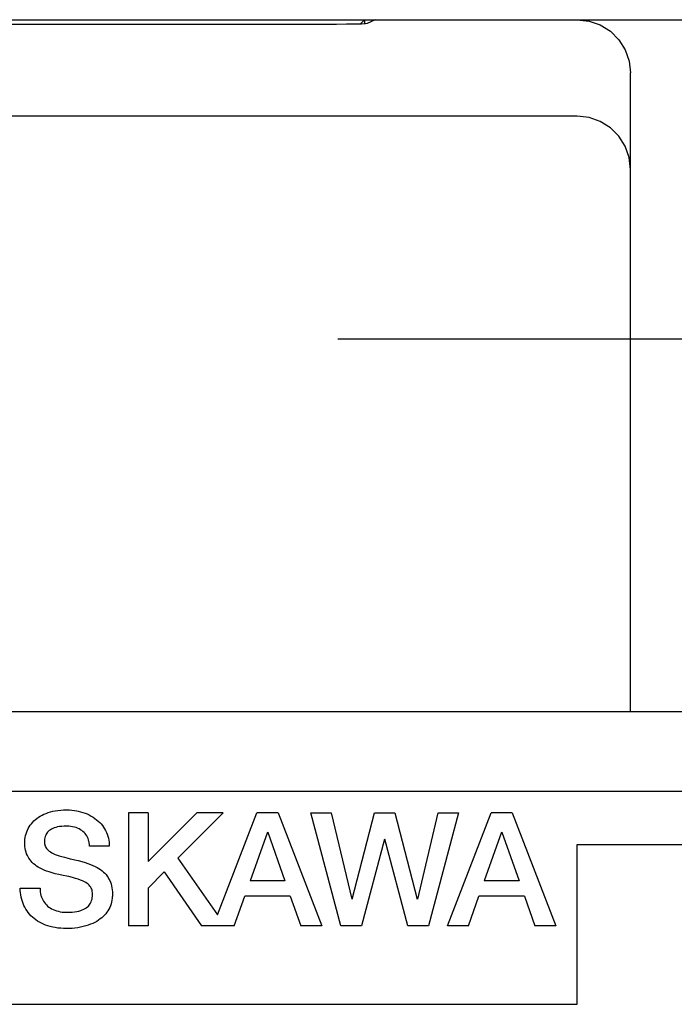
# Model space of a CAD drawing. Extents: x 129 to 1619, y 128 to 1105.
# Tile 18 of 27: x 974 to 986, y 816 to 835. Entities that reach past the tile are written whole.
import ezdxf

# ---------------------------------------------------------------- set-up
doc = ezdxf.new("R2010")
doc.units = 0
doc.header["$LTSCALE"] = 92.4
doc.linetypes.add('CENTER', pattern=[0.6, 0.375, -0.075, 0.075, -0.075])
for name, color, linetype in [('ALL_AXIS', 7, 'CONTINUOUS'), ('ALL_CURVE', 7, 'CONTINUOUS'), ('ALL_FEATURES', 7, 'CONTINUOUS')]:
    doc.layers.add(name, color=color, linetype=linetype)

msp = doc.modelspace()

# ---------------------------------------------------------------- linework, layer by layer
at = {"layer": 'ALL_AXIS', "color": 7, "linetype": 'CENTER'}
msp.add_line((991, 829), (979.5, 829), dxfattribs=at)
at = {"layer": 'ALL_CURVE', "color": 4, "linetype": 'CONTINUOUS'}
for p, q in [((1003, 820.5), (966, 820.5)), ((984, 816.5), (984, 819.5)), ((984, 819.5), (1003, 819.5)), ((966, 816.5), (984, 816.5))]:
    msp.add_line(p, q, dxfattribs=at)
at = {"layer": 'ALL_FEATURES', "color": 7, "linetype": 'CONTINUOUS'}
for p, q in [((843, 835), (997, 835)), ((979.478, 834.911), (979.053, 834.909)), ((980, 835), (979.918, 834.918)), ((980, 835), (980, 834.926)), ((980.2, 835), (980.052, 834.926)), ((985, 822), (985, 834)), ((984, 833.188), (935.147, 833.188)), ((836, 822), (1004, 822)), ((974.058, 820.103), (974.1, 820.115)), ((974.1, 820.115), (974.145, 820.126)), ((974.145, 820.126), (974.192, 820.135)), ((974.192, 820.135), (974.242, 820.143)), ((974.242, 820.143), (974.294, 820.148)), ((974.294, 820.148), (974.349, 820.151)), ((974.349, 820.151), (974.406, 820.152)), ((974.406, 820.152), (974.456, 820.151)), ((974.456, 820.151), (974.505, 820.148)), ((974.505, 820.148), (974.553, 820.142)), ((974.553, 820.142), (974.6, 820.135)), ((974.6, 820.135), (974.623, 820.13)), ((974.623, 820.13), (974.667, 820.119)), ((974.667, 820.119), (974.711, 820.107)), ((974.711, 820.107), (974.753, 820.092)), ((973.744, 819.893), (973.767, 819.921)), ((973.767, 819.921), (973.792, 819.947)), ((973.792, 819.947), (973.819, 819.971)), ((973.819, 819.971), (973.847, 819.994)), ((973.847, 819.994), (973.877, 820.016)), ((973.877, 820.016), (973.909, 820.036)), ((973.909, 820.036), (973.943, 820.055)), ((973.943, 820.055), (973.979, 820.073)), ((973.979, 820.073), (974.018, 820.088)), ((974.018, 820.088), (974.058, 820.103)), ((974.753, 820.092), (974.793, 820.076)), ((974.793, 820.076), (974.831, 820.058)), ((974.831, 820.058), (974.868, 820.038)), ((974.868, 820.038), (974.904, 820.016)), ((974.904, 820.016), (974.937, 819.993)), ((974.937, 819.993), (974.969, 819.969)), ((974.969, 819.969), (974.999, 819.943)), ((974.999, 819.943), (975.027, 819.916)), ((975.567, 820.1), (975.567, 817.975)), ((975.939, 820.1), (975.567, 820.1)), ((976.852, 820.1), (975.939, 819.181)), ((975.939, 820.1), (975.939, 819.181)), ((977.345, 820.1), (976.493, 819.243)), ((977.345, 820.1), (976.852, 820.1)), ((977.241, 818.181), (977.982, 820.1)), ((978.379, 820.1), (977.982, 820.1)), ((978.379, 820.1), (979.2, 817.975)), ((979.559, 817.975), (978.996, 820.1)), ((978.996, 820.1), (979.377, 820.1)), ((979.377, 820.1), (979.763, 818.475)), ((979.77, 818.475), (980.193, 820.1)), ((980.193, 820.1), (980.572, 820.1)), ((980.572, 820.1), (980.995, 818.475)), ((981.002, 818.476), (981.388, 820.1)), ((981.77, 820.1), (981.203, 817.975)), ((981.388, 820.1), (981.77, 820.1)), ((981.562, 817.975), (982.383, 820.1)), ((982.779, 820.1), (982.383, 820.1)), ((982.779, 820.1), (983.6, 817.975)), ((973.643, 819.705), (973.655, 819.739)), ((973.655, 819.739), (973.669, 819.772)), ((973.669, 819.772), (973.685, 819.804)), ((973.685, 819.804), (973.703, 819.835)), ((973.703, 819.835), (973.722, 819.865)), ((973.722, 819.865), (973.744, 819.893)), ((974.048, 819.735), (974.034, 819.717)), ((974.055, 819.743), (974.048, 819.735)), ((974.063, 819.751), (974.055, 819.743)), ((974.08, 819.767), (974.063, 819.751)), ((974.1, 819.781), (974.08, 819.767)), ((974.121, 819.793), (974.1, 819.781)), ((974.146, 819.805), (974.121, 819.793)), ((974.173, 819.815), (974.146, 819.805)), ((974.203, 819.824), (974.173, 819.815)), ((974.236, 819.832), (974.203, 819.824)), ((974.274, 819.838), (974.236, 819.832)), ((974.315, 819.843), (974.274, 819.838)), ((974.362, 819.846), (974.315, 819.843)), ((974.408, 819.847), (974.362, 819.846)), ((974.411, 819.847), (974.408, 819.847)), ((974.448, 819.845), (974.411, 819.847)), ((974.484, 819.842), (974.448, 819.845)), ((974.518, 819.836), (974.484, 819.842)), ((974.551, 819.829), (974.518, 819.836)), ((974.582, 819.82), (974.551, 819.829)), ((974.612, 819.808), (974.582, 819.82)), ((974.639, 819.796), (974.612, 819.808)), ((974.665, 819.781), (974.639, 819.796)), ((974.689, 819.765), (974.665, 819.781)), ((974.712, 819.748), (974.689, 819.765)), ((974.732, 819.729), (974.712, 819.748)), ((975.027, 819.916), (975.053, 819.888)), ((975.053, 819.888), (975.077, 819.858)), ((975.077, 819.858), (975.099, 819.827)), ((975.099, 819.827), (975.119, 819.795)), ((975.119, 819.795), (975.138, 819.763)), ((975.138, 819.763), (975.154, 819.729)), ((973.617, 819.57), (973.621, 819.602)), ((973.617, 819.545), (973.617, 819.57)), ((973.621, 819.602), (973.626, 819.636)), ((973.626, 819.636), (973.634, 819.671)), ((973.634, 819.671), (973.643, 819.705)), ((973.989, 819.576), (973.988, 819.545)), ((973.992, 819.605), (973.989, 819.576)), ((973.997, 819.631), (973.992, 819.605)), ((974.004, 819.655), (973.997, 819.631)), ((974.012, 819.678), (974.004, 819.655)), ((974.022, 819.698), (974.012, 819.678)), ((974.034, 819.717), (974.022, 819.698)), ((974.751, 819.709), (974.732, 819.729)), ((974.767, 819.688), (974.751, 819.709)), ((974.782, 819.665), (974.767, 819.688)), ((974.795, 819.641), (974.782, 819.665)), ((974.807, 819.616), (974.795, 819.641)), ((974.816, 819.59), (974.807, 819.616)), ((974.823, 819.562), (974.816, 819.59)), ((974.826, 819.547), (974.823, 819.562)), ((975.154, 819.729), (975.168, 819.694)), ((975.168, 819.694), (975.18, 819.659)), ((975.18, 819.659), (975.19, 819.622)), ((975.19, 819.622), (975.197, 819.585)), ((975.197, 819.585), (975.203, 819.547)), ((978.177, 819.733), (977.854, 818.821)), ((978.184, 819.733), (978.506, 818.821)), ((980.38, 819.6), (979.943, 817.975)), ((980.817, 817.975), (980.386, 819.6)), ((982.577, 819.733), (982.254, 818.821)), ((982.585, 819.733), (982.906, 818.821)), ((973.618, 819.504), (973.617, 819.545)), ((973.621, 819.466), (973.618, 819.504)), ((973.626, 819.429), (973.621, 819.466)), ((973.634, 819.394), (973.626, 819.429)), ((973.643, 819.361), (973.634, 819.394)), ((973.988, 819.545), (973.989, 819.524)), ((973.989, 819.524), (973.993, 819.503)), ((973.993, 819.503), (973.998, 819.484)), ((973.998, 819.484), (974.006, 819.465)), ((974.006, 819.465), (974.015, 819.447)), ((974.015, 819.447), (974.027, 819.429)), ((974.027, 819.429), (974.041, 819.412)), ((974.041, 819.412), (974.058, 819.395)), ((974.058, 819.395), (974.078, 819.379)), ((974.078, 819.379), (974.1, 819.363)), ((974.829, 819.533), (974.826, 819.547)), ((974.832, 819.502), (974.829, 819.533)), ((974.833, 819.47), (974.832, 819.502)), ((975.207, 819.47), (974.833, 819.47)), ((975.203, 819.547), (975.206, 819.509)), ((975.206, 819.509), (975.207, 819.47)), ((973.654, 819.33), (973.643, 819.361)), ((973.667, 819.299), (973.654, 819.33)), ((973.682, 819.27), (973.667, 819.299)), ((973.698, 819.243), (973.682, 819.27)), ((973.717, 819.216), (973.698, 819.243)), ((973.738, 819.19), (973.717, 819.216)), ((973.76, 819.166), (973.738, 819.19)), ((974.1, 819.363), (974.126, 819.347)), ((974.126, 819.347), (974.155, 819.332)), ((974.155, 819.332), (974.188, 819.317)), ((974.188, 819.317), (974.225, 819.303)), ((974.225, 819.303), (974.266, 819.289)), ((974.266, 819.289), (974.312, 819.276)), ((974.312, 819.276), (974.365, 819.263)), ((974.365, 819.263), (974.406, 819.253)), ((974.406, 819.253), (974.473, 819.236)), ((974.473, 819.236), (974.619, 819.201)), ((974.619, 819.201), (974.691, 819.182)), ((974.691, 819.182), (974.752, 819.165)), ((976.493, 819.243), (977.241, 818.181)), ((973.785, 819.142), (973.76, 819.166)), ((973.812, 819.12), (973.785, 819.142)), ((973.841, 819.098), (973.812, 819.12)), ((973.873, 819.077), (973.841, 819.098)), ((973.907, 819.057), (973.873, 819.077)), ((973.945, 819.038), (973.907, 819.057)), ((973.986, 819.02), (973.945, 819.038)), ((974.03, 819.002), (973.986, 819.02)), ((974.078, 818.986), (974.03, 819.002)), ((974.752, 819.165), (974.806, 819.147)), ((974.806, 819.147), (974.855, 819.129)), ((974.855, 819.129), (974.9, 819.111)), ((974.9, 819.111), (974.94, 819.091)), ((974.94, 819.091), (974.978, 819.072)), ((974.978, 819.072), (975.012, 819.051)), ((975.012, 819.051), (975.043, 819.03)), ((975.043, 819.03), (975.072, 819.008)), ((975.072, 819.008), (975.099, 818.985)), ((974.131, 818.97), (974.078, 818.986)), ((974.19, 818.954), (974.131, 818.97)), ((974.256, 818.938), (974.19, 818.954)), ((974.337, 818.921), (974.256, 818.938)), ((974.409, 818.907), (974.337, 818.921)), ((974.446, 818.899), (974.409, 818.907)), ((974.515, 818.882), (974.446, 818.899)), ((974.574, 818.866), (974.515, 818.882)), ((974.625, 818.85), (974.574, 818.866)), ((974.668, 818.835), (974.625, 818.85)), ((974.706, 818.819), (974.668, 818.835)), ((974.738, 818.804), (974.706, 818.819)), ((975.099, 818.985), (975.123, 818.961)), ((975.123, 818.961), (975.146, 818.936)), ((975.146, 818.936), (975.166, 818.909)), ((975.166, 818.909), (975.184, 818.882)), ((975.184, 818.882), (975.201, 818.854)), ((975.201, 818.854), (975.216, 818.824)), ((975.216, 818.824), (975.228, 818.793)), ((976.24, 818.988), (975.939, 818.685)), ((976.24, 818.988), (976.939, 817.975)), ((978.506, 818.821), (977.854, 818.821)), ((982.906, 818.821), (982.254, 818.821)), ((973.533, 818.682), (973.533, 818.684)), ((973.533, 818.684), (973.906, 818.684)), ((973.535, 818.638), (973.533, 818.682)), ((973.538, 818.596), (973.535, 818.638)), ((973.906, 818.684), (973.907, 818.647)), ((973.907, 818.647), (973.911, 818.612)), ((974.766, 818.788), (974.738, 818.804)), ((974.79, 818.772), (974.766, 818.788)), ((974.81, 818.756), (974.79, 818.772)), ((974.828, 818.739), (974.81, 818.756)), ((974.844, 818.722), (974.828, 818.739)), ((974.857, 818.704), (974.844, 818.722)), ((974.862, 818.694), (974.857, 818.704)), ((974.867, 818.685), (974.862, 818.694)), ((974.876, 818.665), (974.867, 818.685)), ((974.883, 818.644), (974.876, 818.665)), ((974.888, 818.621), (974.883, 818.644)), ((975.228, 818.793), (975.239, 818.761)), ((975.239, 818.761), (975.249, 818.726)), ((975.249, 818.726), (975.256, 818.69)), ((975.256, 818.69), (975.261, 818.652)), ((975.261, 818.652), (975.264, 818.612)), ((975.939, 818.685), (975.939, 817.975)), ((973.544, 818.554), (973.538, 818.596)), ((973.551, 818.512), (973.544, 818.554)), ((973.561, 818.472), (973.551, 818.512)), ((973.573, 818.433), (973.561, 818.472)), ((973.911, 818.612), (973.916, 818.578)), ((973.916, 818.578), (973.923, 818.546)), ((973.923, 818.546), (973.928, 818.531)), ((973.928, 818.531), (973.932, 818.516)), ((973.932, 818.516), (973.944, 818.487)), ((973.944, 818.487), (973.956, 818.46)), ((973.956, 818.46), (973.971, 818.435)), ((974.866, 818.425), (974.875, 818.448)), ((974.875, 818.448), (974.882, 818.473)), ((974.882, 818.473), (974.887, 818.5)), ((974.887, 818.5), (974.89, 818.529)), ((974.891, 818.597), (974.888, 818.621)), ((974.89, 818.529), (974.892, 818.56)), ((974.892, 818.57), (974.891, 818.597)), ((974.892, 818.56), (974.892, 818.57)), ((975.256, 818.455), (975.248, 818.419)), ((975.261, 818.492), (975.256, 818.455)), ((975.263, 818.511), (975.261, 818.492)), ((975.264, 818.53), (975.263, 818.511)), ((975.264, 818.612), (975.265, 818.57)), ((975.265, 818.57), (975.264, 818.53)), ((977.555, 817.975), (977.752, 818.534)), ((978.607, 818.534), (977.752, 818.534)), ((978.607, 818.534), (978.804, 817.975)), ((981.955, 817.975), (982.153, 818.534)), ((983.007, 818.534), (982.153, 818.534)), ((983.007, 818.534), (983.204, 817.975)), ((973.587, 818.395), (973.573, 818.433)), ((973.602, 818.358), (973.587, 818.395)), ((973.62, 818.323), (973.602, 818.358)), ((973.64, 818.288), (973.62, 818.323)), ((973.661, 818.255), (973.64, 818.288)), ((973.684, 818.224), (973.661, 818.255)), ((973.971, 818.435), (973.987, 818.41)), ((973.987, 818.41), (974.006, 818.387)), ((974.006, 818.387), (974.025, 818.366)), ((974.025, 818.366), (974.047, 818.346)), ((974.047, 818.346), (974.071, 818.327)), ((974.071, 818.327), (974.096, 818.31)), ((974.096, 818.31), (974.123, 818.294)), ((974.123, 818.294), (974.152, 818.28)), ((974.152, 818.28), (974.183, 818.267)), ((974.183, 818.267), (974.215, 818.256)), ((974.215, 818.256), (974.25, 818.247)), ((974.635, 818.253), (974.669, 818.263)), ((974.669, 818.263), (974.7, 818.274)), ((974.7, 818.274), (974.727, 818.286)), ((974.727, 818.286), (974.753, 818.3)), ((974.753, 818.3), (974.764, 818.307)), ((974.764, 818.307), (974.775, 818.314)), ((974.775, 818.314), (974.795, 818.33)), ((974.795, 818.33), (974.813, 818.346)), ((974.813, 818.346), (974.829, 818.364)), ((974.829, 818.364), (974.843, 818.383)), ((974.843, 818.383), (974.855, 818.403)), ((974.855, 818.403), (974.866, 818.425)), ((975.182, 818.259), (975.162, 818.231)), ((975.199, 818.289), (975.182, 818.259)), ((975.214, 818.32), (975.199, 818.289)), ((975.227, 818.352), (975.214, 818.32)), ((975.239, 818.385), (975.227, 818.352)), ((975.248, 818.419), (975.239, 818.385)), ((973.709, 818.194), (973.684, 818.224)), ((973.735, 818.165), (973.709, 818.194)), ((973.763, 818.138), (973.735, 818.165)), ((973.793, 818.112), (973.763, 818.138)), ((973.825, 818.087), (973.793, 818.112)), ((973.858, 818.065), (973.825, 818.087)), ((974.25, 818.247), (974.286, 818.239)), ((974.286, 818.239), (974.324, 818.234)), ((974.324, 818.234), (974.363, 818.231)), ((974.363, 818.231), (974.404, 818.229)), ((974.404, 818.229), (974.406, 818.229)), ((974.406, 818.229), (974.461, 818.231)), ((974.461, 818.231), (974.511, 818.234)), ((974.511, 818.234), (974.556, 818.239)), ((974.556, 818.239), (974.598, 818.245)), ((974.598, 818.245), (974.635, 818.253)), ((975.004, 818.081), (974.97, 818.059)), ((975.036, 818.103), (975.004, 818.081)), ((975.065, 818.126), (975.036, 818.103)), ((975.093, 818.151), (975.065, 818.126)), ((975.118, 818.176), (975.093, 818.151)), ((975.141, 818.203), (975.118, 818.176)), ((975.162, 818.231), (975.141, 818.203)), ((973.894, 818.043), (973.858, 818.065)), ((973.931, 818.024), (973.894, 818.043)), ((973.969, 818.005), (973.931, 818.024)), ((974.01, 817.989), (973.969, 818.005)), ((974.053, 817.974), (974.01, 817.989)), ((974.097, 817.961), (974.053, 817.974)), ((974.143, 817.95), (974.097, 817.961)), ((974.192, 817.941), (974.143, 817.95)), ((974.242, 817.933), (974.192, 817.941)), ((974.295, 817.928), (974.242, 817.933)), ((974.349, 817.925), (974.295, 817.928)), ((974.406, 817.923), (974.349, 817.925)), ((974.452, 817.924), (974.406, 817.923)), ((974.507, 817.927), (974.452, 817.924)), ((974.562, 817.932), (974.507, 817.927)), ((974.615, 817.939), (974.562, 817.932)), ((974.667, 817.949), (974.615, 817.939)), ((974.717, 817.96), (974.667, 817.949)), ((974.764, 817.973), (974.717, 817.96)), ((974.81, 817.987), (974.764, 817.973)), ((974.854, 818.003), (974.81, 817.987)), ((974.895, 818.021), (974.854, 818.003)), ((974.934, 818.039), (974.895, 818.021)), ((974.97, 818.059), (974.934, 818.039)), ((975.939, 817.975), (975.567, 817.975)), ((977.555, 817.975), (976.939, 817.975)), ((979.2, 817.975), (978.804, 817.975)), ((979.943, 817.975), (979.559, 817.975)), ((981.203, 817.975), (980.817, 817.975)), ((981.955, 817.975), (981.562, 817.975)), ((983.6, 817.975), (983.204, 817.975))]:
    msp.add_line(p, q, dxfattribs=at)
for points in [[(979.053, 834.909), (861.73, 834.91), (861.522, 834.911), (861.336, 834.913), (861.178, 834.916), (861.057, 834.919), (860.979, 834.922), (860.948, 834.926)], [(980.052, 834.926), (980.021, 834.922), (979.943, 834.919), (979.822, 834.916), (979.664, 834.913), (979.478, 834.911)], [(984, 835), (984.223, 834.975), (984.434, 834.901), (984.623, 834.782), (984.782, 834.623), (984.901, 834.434), (984.975, 834.222), (985, 834)], [(985, 832.188), (984.975, 832.41), (984.901, 832.622), (984.782, 832.812), (984.623, 832.97), (984.434, 833.089), (984.222, 833.163), (984, 833.188)]]:
    msp.add_lwpolyline(points, dxfattribs=at)

doc.saveas('drawing.dxf')
